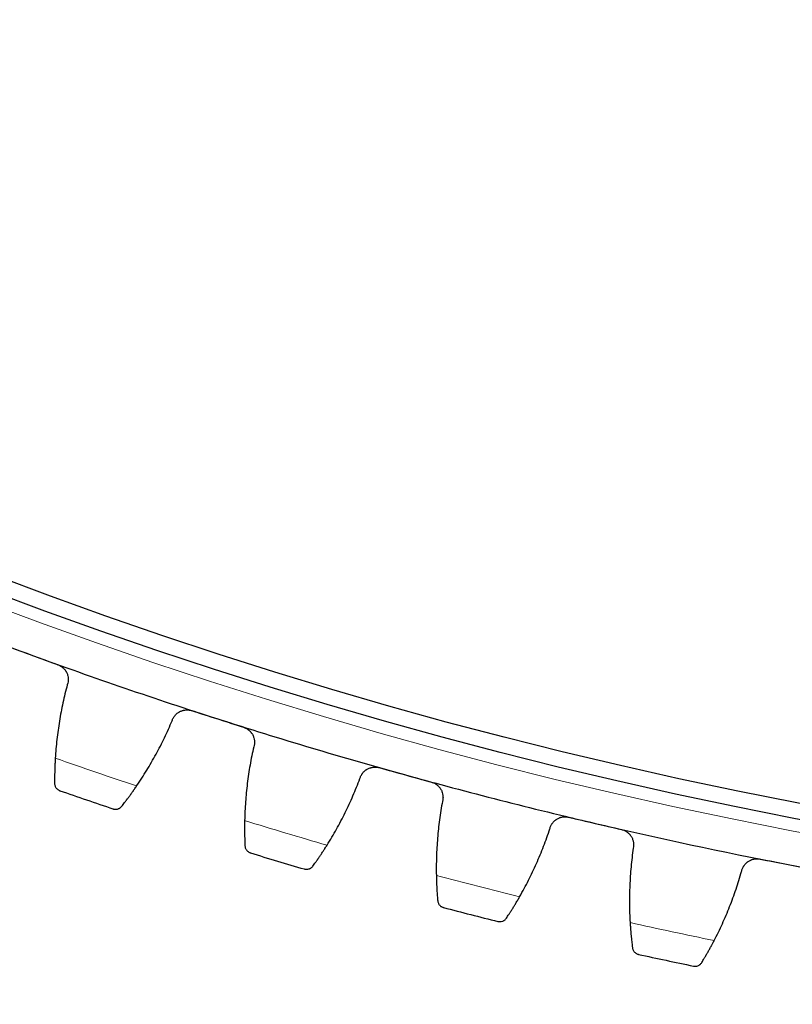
# Model space of a CAD drawing. Header units: inches. Extents: x 0 to 17820, y -10 to 12600.
# Tile 193 of 256: x 7902 to 8000, y 2821 to 2946. Entities that reach past the tile are written whole.
import ezdxf

# ---------------------------------------------------------------- set-up
doc = ezdxf.new("R2010")
doc.units = ezdxf.units.IN
doc.layers.add('1', color=7, linetype='Continuous', true_color=0xffffff)
doc.layers.add('254', color=7, linetype='Continuous', true_color=0xffffff)
doc.styles.add('latin_extended', font='simplex.shx')
doc.dimstyles.get("Standard").update_dxf_attribs({"dimtxt": 0.18, "dimasz": 0.18, "dimexe": 0.18, "dimexo": 0.0625, "dimgap": 0.09, "dimtad": 0, "dimtih": 1, "dimtoh": 1, "dimdec": 4, "dimzin": 0, "dimdsep": 46, "dimtxsty": 'Standard', "dimcen": 0.09, "dimadec": 0, "dimazin": 0, "dimtfac": 1, "dimtdec": 4, "dimtofl": 0, "dimtmove": 0, "dimatfit": 3, "dimfxl": 1, "dimtolj": 1, "dimtzin": 0, "dimarcsym": 0})

# ---------------------------------------------------------------- blocks, each defined once
blk = doc.blocks.new('_U9')
at = {"layer": '254', "color": 3, "linetype": 'Continuous', "lineweight": 13, "transparency": 16777216}
for p, q in [((7491.72, 2808.14), (7491.72, 1680.64)), ((8741.72, 2808.14), (8741.72, 1680.64)), ((7596.72, 1710.64), (8636.72, 1710.64))]:
    blk.add_line(p, q, dxfattribs=at)
at = {"layer": '254', "color": 3, "transparency": 16777216}
for points in [[(7596.72, 1728.14), (7596.72, 1693.14), (7491.72, 1710.64)], [(8636.72, 1693.14), (8636.72, 1728.14), (8741.72, 1710.64)]]:
    blk.add_solid(points, dxfattribs=at)
at = {"layer": 'Defpoints', "color": 0, "transparency": 16777216}
for p in [(7491.72, 2838.14), (8741.72, 2838.14), (8741.72, 1710.64)]:
    blk.add_point(p, dxfattribs=at)
at = {"layer": '254', "color": 2, "lineweight": 13, "transparency": 16777216, "insert": (7941.72, 1868.14), "char_height": 105, "attachment_point": 1, "style": 'latin_extended'}
blk.add_mtext('\\A1;1250', dxfattribs=at)
blk = doc.blocks.new('_U10')
at = {"layer": '254', "color": 3, "linetype": 'Continuous', "lineweight": 13, "transparency": 16777216}
for p, q in [((7677.48, 2873.14), (7677.48, 1920.64)), ((8554.97, 2873.14), (8554.97, 1920.64)), ((7782.48, 1950.64), (8449.97, 1950.64))]:
    blk.add_line(p, q, dxfattribs=at)
at = {"layer": '254', "color": 3, "transparency": 16777216}
for points in [[(7782.48, 1968.14), (7782.48, 1933.14), (7677.48, 1950.64)], [(8449.97, 1933.14), (8449.97, 1968.14), (8554.97, 1950.64)]]:
    blk.add_solid(points, dxfattribs=at)
at = {"layer": 'Defpoints', "color": 0, "transparency": 16777216}
for p in [(7677.48, 2903.14), (8554.97, 2903.14), (8554.97, 1950.64)]:
    blk.add_point(p, dxfattribs=at)
at = {"layer": '254', "color": 2, "lineweight": 13, "transparency": 16777216, "insert": (7981.23, 2108.14), "char_height": 105, "attachment_point": 1, "style": 'latin_extended'}
blk.add_mtext('\\A1;\\C2;880', dxfattribs=at)

msp = doc.modelspace()

# ---------------------------------------------------------------- linework, layer by layer
at = {"layer": '1', "color": 110, "linetype": 'Continuous', "lineweight": 13}
msp.add_circle((8116.72, 3448.139), 616.6, dxfattribs=at)
at = {"layer": '1', "color": 2, "linetype": 'Continuous', "lineweight": 25}
for radius in [615, 613]:
    msp.add_circle((8116.72, 3448.139), radius, dxfattribs=at)
for radius, start, end in [(621, 247.643312, 249.936306), (621, 249.936306, 252.229299), (621, 252.229299, 254.522293), (621, 254.522293, 256.815287), (636, 250.761877, 251.403728), (621, 256.815287, 259.10828), (636, 253.054871, 253.696721), (621, 259.10828, 261.401274), (636, 255.347865, 255.989715), (636, 257.640858, 258.282709)]:
    msp.add_arc((8116.72, 3448.139), radius, start, end, dxfattribs=at)
at = {"layer": '1', "color": 110, "linetype": 'Continuous', "lineweight": 13}
for start, end in [(250.588442, 251.577163), (252.881436, 253.870157), (255.174429, 256.16315), (257.467423, 258.456144)]:
    msp.add_arc((8116.72, 3448.139), 632.294, start, end, dxfattribs=at)
at = {"layer": '1', "color": 2, "linetype": 'Continuous', "lineweight": 25}
for points in [[(7900.449, 2866.006), (7901.525, 2865.613), (7902.601, 2865.22), (7903.677, 2864.827)], [(7903.677, 2864.827), (7904.753, 2864.434), (7905.829, 2864.041), (7906.905, 2863.648)], [(7908.104, 2861.099), (7907.898, 2860.337), (7907.525, 2858.806), (7907.084, 2856.488), (7906.761, 2854.15), (7906.625, 2852.577), (7906.576, 2851.787)], [(7923.913, 2857.819), (7925.004, 2857.469), (7926.095, 2857.12), (7927.186, 2856.77)], [(7916.898, 2848.25), (7917.344, 2848.904), (7918.201, 2850.229), (7919.38, 2852.274), (7920.454, 2854.375), (7921.099, 2855.813), (7921.403, 2856.541)], [(7927.186, 2856.77), (7928.277, 2856.42), (7929.368, 2856.071), (7930.459, 2855.721)], [(7931.758, 2853.223), (7931.583, 2852.453), (7931.272, 2850.908), (7930.924, 2848.575), (7930.695, 2846.225), (7930.621, 2844.648), (7930.604, 2843.857)], [(7947.686, 2850.577), (7948.79, 2850.272), (7949.894, 2849.966), (7950.998, 2849.66)], [(7941.059, 2840.736), (7941.479, 2841.406), (7942.282, 2842.765), (7943.379, 2844.856), (7944.367, 2846.998), (7944.954, 2848.46), (7945.229, 2849.2)], [(7950.998, 2849.66), (7952.102, 2849.354), (7953.206, 2849.049), (7954.31, 2848.743)], [(7955.708, 2846.299), (7955.564, 2845.523), (7955.315, 2843.966), (7955.061, 2841.621), (7954.926, 2839.264), (7954.915, 2837.686), (7954.93, 2836.895)], [(7971.729, 2844.293), (7972.845, 2844.031), (7973.96, 2843.77), (7975.076, 2843.509)], [(7965.502, 2834.194), (7965.895, 2834.881), (7966.643, 2836.271), (7967.654, 2838.404), (7968.556, 2840.584), (7969.084, 2842.068), (7969.33, 2842.819)], [(7975.076, 2843.509), (7976.191, 2843.248), (7977.306, 2842.986), (7978.422, 2842.725)], [(7979.917, 2840.339), (7979.803, 2839.557), (7979.617, 2837.992), (7979.457, 2835.639), (7979.416, 2833.279), (7979.469, 2831.701), (7979.516, 2830.911)], [(7996.005, 2838.975), (7997.13, 2838.759), (7998.255, 2838.542), (7999.38, 2838.326)], [(7990.187, 2828.635), (7990.552, 2829.337), (7991.243, 2830.756), (7992.169, 2832.928), (7992.983, 2835.142), (7993.451, 2836.647), (7993.667, 2837.406)], [(7999.38, 2838.326), (8000.505, 2838.109), (8001.63, 2837.893), (8002.755, 2837.676)]]:
    msp.add_open_spline(points, degree=3, dxfattribs=at)
for points, knots in [([(7906.905, 2863.648), (7906.968, 2863.625), (7907.09, 2863.573), (7907.264, 2863.478), (7907.373, 2863.404), (7907.452, 2863.344), (7907.478, 2863.323), (7907.529, 2863.281), (7907.554, 2863.259), (7907.674, 2863.147), (7907.761, 2863.049), (7907.857, 2862.917), (7907.876, 2862.89), (7907.903, 2862.848), (7907.912, 2862.834), (7907.929, 2862.806), (7907.971, 2862.736), (7908.039, 2862.606), (7908.087, 2862.486), (7908.13, 2862.364), (7908.148, 2862.302), (7908.194, 2862.112), (7908.212, 2861.985), (7908.22, 2861.793), (7908.22, 2861.729), (7908.215, 2861.632), (7908.212, 2861.6), (7908.206, 2861.536), (7908.202, 2861.504), (7908.178, 2861.345), (7908.147, 2861.221), (7908.104, 2861.099)], [0, 0, 0, 0, 0.0625, 0.125, 0.1875, 0.1875, 0.21875, 0.21875, 0.25, 0.25, 0.375, 0.375, 0.40625, 0.40625, 0.421875, 0.421875, 0.4375, 0.5, 0.5625, 0.5625, 0.625, 0.625, 0.75, 0.75, 0.8125, 0.8125, 0.84375, 0.84375, 0.875, 0.875, 1, 1, 1, 1]), ([(7921.403, 2856.541), (7921.444, 2856.664), (7921.495, 2856.781), (7921.589, 2856.947), (7921.623, 2857.002), (7921.678, 2857.081), (7921.697, 2857.107), (7921.736, 2857.158), (7921.756, 2857.183), (7921.861, 2857.306), (7921.953, 2857.396), (7922.103, 2857.516), (7922.156, 2857.554), (7922.238, 2857.607), (7922.266, 2857.625), (7922.322, 2857.658), (7922.35, 2857.673), (7922.495, 2857.748), (7922.615, 2857.797), (7922.772, 2857.843), (7922.804, 2857.851), (7922.868, 2857.867), (7922.9, 2857.874), (7922.998, 2857.892), (7923.063, 2857.901), (7923.259, 2857.918), (7923.39, 2857.917), (7923.555, 2857.898), (7923.589, 2857.894), (7923.654, 2857.883), (7923.687, 2857.877), (7923.785, 2857.856), (7923.849, 2857.839), (7923.913, 2857.819)], [0, 0, 0, 0, 0.125, 0.125, 0.1875, 0.1875, 0.21875, 0.21875, 0.25, 0.25, 0.375, 0.375, 0.4375, 0.4375, 0.46875, 0.46875, 0.5, 0.5, 0.625, 0.625, 0.65625, 0.65625, 0.6875, 0.6875, 0.75, 0.75, 0.875, 0.875, 0.90625, 0.90625, 0.9375, 0.9375, 1, 1, 1, 1]), ([(7930.459, 2855.721), (7930.522, 2855.701), (7930.646, 2855.654), (7930.823, 2855.566), (7930.935, 2855.496), (7931.017, 2855.44), (7931.044, 2855.42), (7931.096, 2855.379), (7931.122, 2855.359), (7931.247, 2855.252), (7931.338, 2855.157), (7931.439, 2855.029), (7931.459, 2855.002), (7931.487, 2854.962), (7931.497, 2854.949), (7931.515, 2854.921), (7931.56, 2854.853), (7931.633, 2854.726), (7931.686, 2854.608), (7931.733, 2854.487), (7931.754, 2854.426), (7931.807, 2854.238), (7931.83, 2854.112), (7931.846, 2853.92), (7931.849, 2853.856), (7931.848, 2853.76), (7931.846, 2853.728), (7931.842, 2853.663), (7931.84, 2853.631), (7931.822, 2853.471), (7931.796, 2853.346), (7931.758, 2853.223)], [0, 0, 0, 0, 0.0625, 0.125, 0.1875, 0.1875, 0.21875, 0.21875, 0.25, 0.25, 0.375, 0.375, 0.40625, 0.40625, 0.421875, 0.421875, 0.4375, 0.5, 0.5625, 0.5625, 0.625, 0.625, 0.75, 0.75, 0.8125, 0.8125, 0.84375, 0.84375, 0.875, 0.875, 1, 1, 1, 1]), ([(7906.576, 2851.787), (7906.566, 2851.622), (7906.557, 2851.461), (7906.541, 2851.144), (7906.527, 2850.833), (7906.516, 2850.535), (7906.51, 2850.316), (7906.508, 2850.244), (7906.505, 2850.137), (7906.504, 2850.101), (7906.502, 2850.032), (7906.501, 2849.997), (7906.498, 2849.826), (7906.493, 2849.563), (7906.491, 2849.322), (7906.49, 2849.092), (7906.489, 2848.983), (7906.49, 2848.854), (7906.49, 2848.829), (7906.49, 2848.779), (7906.49, 2848.706), (7906.491, 2848.636), (7906.491, 2848.592)], [0, 0, 0, 0, 0.125, 0.125, 0.25, 0.375, 0.375, 0.4375, 0.4375, 0.46875, 0.46875, 0.5, 0.5, 0.625, 0.75, 0.75, 0.875, 0.875, 0.90625, 0.90625, 0.9375, 1, 1, 1, 1]), ([(7945.229, 2849.2), (7945.265, 2849.324), (7945.312, 2849.443), (7945.398, 2849.614), (7945.43, 2849.669), (7945.482, 2849.75), (7945.5, 2849.777), (7945.537, 2849.83), (7945.556, 2849.856), (7945.656, 2849.983), (7945.744, 2850.076), (7945.89, 2850.202), (7945.941, 2850.243), (7946.02, 2850.299), (7946.048, 2850.317), (7946.103, 2850.353), (7946.13, 2850.369), (7946.271, 2850.45), (7946.39, 2850.503), (7946.545, 2850.556), (7946.576, 2850.565), (7946.639, 2850.583), (7946.672, 2850.592), (7946.768, 2850.614), (7946.833, 2850.625), (7947.028, 2850.65), (7947.159, 2850.654), (7947.325, 2850.643), (7947.359, 2850.639), (7947.425, 2850.631), (7947.458, 2850.627), (7947.556, 2850.61), (7947.621, 2850.595), (7947.686, 2850.577)], [0, 0, 0, 0, 0.125, 0.125, 0.1875, 0.1875, 0.21875, 0.21875, 0.25, 0.25, 0.375, 0.375, 0.4375, 0.4375, 0.46875, 0.46875, 0.5, 0.5, 0.625, 0.625, 0.65625, 0.65625, 0.6875, 0.6875, 0.75, 0.75, 0.875, 0.875, 0.90625, 0.90625, 0.9375, 0.9375, 1, 1, 1, 1]), ([(7906.491, 2848.592), (7906.491, 2848.531), (7906.497, 2848.473), (7906.518, 2848.362), (7906.532, 2848.309), (7906.569, 2848.208), (7906.591, 2848.161), (7906.64, 2848.071), (7906.668, 2848.028), (7906.73, 2847.949), (7906.763, 2847.912), (7906.833, 2847.844), (7906.87, 2847.814), (7906.948, 2847.758), (7906.989, 2847.733), (7907.052, 2847.7), (7907.084, 2847.685), (7907.122, 2847.67), (7907.142, 2847.662), (7907.15, 2847.659), (7907.156, 2847.657), (7907.159, 2847.656), (7907.161, 2847.655)], [0, 0, 0, 0, 0.125, 0.125, 0.25, 0.25, 0.375, 0.375, 0.5, 0.5, 0.625, 0.625, 0.75, 0.75, 0.875, 0.875, 0.9375, 0.96875, 0.984375, 0.9921875, 0.9921875, 1, 1, 1, 1]), ([(7954.31, 2848.743), (7954.375, 2848.725), (7954.5, 2848.683), (7954.681, 2848.603), (7954.795, 2848.538), (7954.879, 2848.484), (7954.907, 2848.466), (7954.961, 2848.427), (7954.988, 2848.407), (7955.117, 2848.306), (7955.211, 2848.215), (7955.318, 2848.091), (7955.338, 2848.065), (7955.369, 2848.026), (7955.378, 2848.013), (7955.398, 2847.986), (7955.446, 2847.92), (7955.523, 2847.796), (7955.581, 2847.68), (7955.633, 2847.562), (7955.656, 2847.501), (7955.717, 2847.315), (7955.745, 2847.19), (7955.769, 2846.999), (7955.774, 2846.935), (7955.776, 2846.839), (7955.777, 2846.807), (7955.775, 2846.742), (7955.774, 2846.71), (7955.763, 2846.55), (7955.742, 2846.423), (7955.708, 2846.299)], [0, 0, 0, 0, 0.0625, 0.125, 0.1875, 0.1875, 0.21875, 0.21875, 0.25, 0.25, 0.375, 0.375, 0.40625, 0.40625, 0.421875, 0.421875, 0.4375, 0.5, 0.5625, 0.5625, 0.625, 0.625, 0.75, 0.75, 0.8125, 0.8125, 0.84375, 0.84375, 0.875, 0.875, 1, 1, 1, 1]), ([(7915.005, 2845.674), (7915.06, 2845.743), (7915.119, 2845.819), (7915.244, 2845.979), (7915.377, 2846.151), (7915.523, 2846.342), (7915.619, 2846.469), (7915.638, 2846.494), (7915.677, 2846.546), (7915.697, 2846.573), (7915.757, 2846.652), (7915.797, 2846.706), (7915.919, 2846.871), (7916.003, 2846.985), (7916.173, 2847.219), (7916.26, 2847.34), (7916.394, 2847.526), (7916.438, 2847.589), (7916.506, 2847.685), (7916.529, 2847.718), (7916.574, 2847.783), (7916.597, 2847.815), (7916.712, 2847.98), (7916.805, 2848.114), (7916.898, 2848.25)], [0, 0, 0, 0, 0.125, 0.125, 0.25, 0.375, 0.375, 0.40625, 0.40625, 0.4375, 0.4375, 0.5, 0.5, 0.625, 0.625, 0.75, 0.75, 0.8125, 0.8125, 0.84375, 0.84375, 0.875, 0.875, 1, 1, 1, 1]), ([(7913.901, 2845.345), (7913.903, 2845.345), (7913.904, 2845.344), (7913.907, 2845.343), (7913.908, 2845.343), (7913.912, 2845.342), (7913.921, 2845.339), (7913.941, 2845.333), (7913.981, 2845.322), (7914.015, 2845.314), (7914.085, 2845.301), (7914.132, 2845.296), (7914.275, 2845.29), (7914.372, 2845.3), (7914.516, 2845.337), (7914.564, 2845.353), (7914.635, 2845.383), (7914.659, 2845.394), (7914.706, 2845.418), (7914.729, 2845.432), (7914.798, 2845.475), (7914.842, 2845.508), (7914.927, 2845.584), (7914.968, 2845.626), (7915.005, 2845.674)], [0, 0, 0, 0, 0.0039062, 0.0039062, 0.0078125, 0.0078125, 0.015625, 0.03125, 0.0625, 0.125, 0.125, 0.25, 0.25, 0.5, 0.5, 0.625, 0.625, 0.6875, 0.6875, 0.75, 0.75, 0.875, 0.875, 1, 1, 1, 1]), ([(7930.604, 2843.857), (7930.601, 2843.692), (7930.598, 2843.53), (7930.595, 2843.212), (7930.593, 2842.901), (7930.595, 2842.603), (7930.597, 2842.384), (7930.597, 2842.312), (7930.599, 2842.205), (7930.599, 2842.17), (7930.601, 2842.1), (7930.601, 2842.065), (7930.604, 2841.894), (7930.61, 2841.631), (7930.618, 2841.39), (7930.626, 2841.161), (7930.63, 2841.052), (7930.635, 2840.923), (7930.636, 2840.898), (7930.638, 2840.848), (7930.642, 2840.774), (7930.645, 2840.705), (7930.647, 2840.661)], [0, 0, 0, 0, 0.125, 0.125, 0.25, 0.375, 0.375, 0.4375, 0.4375, 0.46875, 0.46875, 0.5, 0.5, 0.625, 0.75, 0.75, 0.875, 0.875, 0.90625, 0.90625, 0.9375, 1, 1, 1, 1]), ([(7969.33, 2842.819), (7969.361, 2842.944), (7969.403, 2843.065), (7969.482, 2843.238), (7969.512, 2843.295), (7969.56, 2843.378), (7969.577, 2843.406), (7969.612, 2843.46), (7969.631, 2843.487), (7969.725, 2843.618), (7969.809, 2843.714), (7969.95, 2843.846), (7969.999, 2843.888), (7970.076, 2843.948), (7970.103, 2843.968), (7970.156, 2844.005), (7970.184, 2844.023), (7970.321, 2844.109), (7970.437, 2844.167), (7970.59, 2844.225), (7970.621, 2844.236), (7970.684, 2844.257), (7970.715, 2844.266), (7970.811, 2844.292), (7970.875, 2844.307), (7971.069, 2844.339), (7971.2, 2844.349), (7971.367, 2844.344), (7971.4, 2844.342), (7971.467, 2844.336), (7971.5, 2844.333), (7971.599, 2844.32), (7971.664, 2844.308), (7971.729, 2844.293)], [0, 0, 0, 0, 0.125, 0.125, 0.1875, 0.1875, 0.21875, 0.21875, 0.25, 0.25, 0.375, 0.375, 0.4375, 0.4375, 0.46875, 0.46875, 0.5, 0.5, 0.625, 0.625, 0.65625, 0.65625, 0.6875, 0.6875, 0.75, 0.75, 0.875, 0.875, 0.90625, 0.90625, 0.9375, 0.9375, 1, 1, 1, 1]), ([(7978.422, 2842.725), (7978.487, 2842.71), (7978.614, 2842.673), (7978.798, 2842.6), (7978.915, 2842.539), (7979.001, 2842.489), (7979.029, 2842.472), (7979.085, 2842.436), (7979.112, 2842.417), (7979.245, 2842.32), (7979.343, 2842.233), (7979.455, 2842.113), (7979.476, 2842.089), (7979.508, 2842.051), (7979.518, 2842.038), (7979.539, 2842.012), (7979.589, 2841.948), (7979.672, 2841.827), (7979.734, 2841.714), (7979.791, 2841.597), (7979.817, 2841.538), (7979.885, 2841.355), (7979.918, 2841.23), (7979.949, 2841.041), (7979.957, 2840.977), (7979.963, 2840.881), (7979.965, 2840.849), (7979.966, 2840.784), (7979.966, 2840.752), (7979.961, 2840.592), (7979.945, 2840.464), (7979.917, 2840.339)], [0, 0, 0, 0, 0.0625, 0.125, 0.1875, 0.1875, 0.21875, 0.21875, 0.25, 0.25, 0.375, 0.375, 0.40625, 0.40625, 0.421875, 0.421875, 0.4375, 0.5, 0.5625, 0.5625, 0.625, 0.625, 0.75, 0.75, 0.8125, 0.8125, 0.84375, 0.84375, 0.875, 0.875, 1, 1, 1, 1]), ([(7930.647, 2840.661), (7930.65, 2840.6), (7930.658, 2840.542), (7930.683, 2840.432), (7930.7, 2840.38), (7930.74, 2840.281), (7930.764, 2840.234), (7930.817, 2840.146), (7930.847, 2840.105), (7930.911, 2840.028), (7930.946, 2839.992), (7931.019, 2839.928), (7931.057, 2839.898), (7931.137, 2839.846), (7931.179, 2839.823), (7931.243, 2839.792), (7931.276, 2839.779), (7931.315, 2839.764), (7931.335, 2839.758), (7931.343, 2839.755), (7931.349, 2839.753), (7931.351, 2839.752), (7931.354, 2839.752)], [0, 0, 0, 0, 0.125, 0.125, 0.25, 0.25, 0.375, 0.375, 0.5, 0.5, 0.625, 0.625, 0.75, 0.75, 0.875, 0.875, 0.9375, 0.96875, 0.984375, 0.9921875, 0.9921875, 1, 1, 1, 1]), ([(7939.271, 2838.086), (7939.323, 2838.157), (7939.379, 2838.235), (7939.498, 2838.401), (7939.623, 2838.577), (7939.762, 2838.774), (7939.852, 2838.905), (7939.871, 2838.931), (7939.908, 2838.984), (7939.926, 2839.011), (7939.983, 2839.093), (7940.021, 2839.149), (7940.137, 2839.319), (7940.215, 2839.436), (7940.377, 2839.677), (7940.459, 2839.801), (7940.584, 2839.992), (7940.626, 2840.057), (7940.69, 2840.156), (7940.712, 2840.189), (7940.755, 2840.256), (7940.776, 2840.289), (7940.885, 2840.458), (7940.972, 2840.596), (7941.059, 2840.736)], [0, 0, 0, 0, 0.125, 0.125, 0.25, 0.375, 0.375, 0.40625, 0.40625, 0.4375, 0.4375, 0.5, 0.5, 0.625, 0.625, 0.75, 0.75, 0.8125, 0.8125, 0.84375, 0.84375, 0.875, 0.875, 1, 1, 1, 1]), ([(7993.667, 2837.406), (7993.692, 2837.533), (7993.729, 2837.655), (7993.802, 2837.832), (7993.829, 2837.89), (7993.874, 2837.975), (7993.89, 2838.003), (7993.923, 2838.058), (7993.94, 2838.086), (7994.029, 2838.221), (7994.11, 2838.32), (7994.245, 2838.458), (7994.292, 2838.502), (7994.367, 2838.565), (7994.393, 2838.585), (7994.445, 2838.625), (7994.471, 2838.644), (7994.605, 2838.735), (7994.719, 2838.798), (7994.869, 2838.862), (7994.9, 2838.875), (7994.962, 2838.898), (7994.993, 2838.908), (7995.088, 2838.938), (7995.151, 2838.955), (7995.344, 2838.995), (7995.474, 2839.01), (7995.641, 2839.012), (7995.674, 2839.011), (7995.741, 2839.008), (7995.774, 2839.006), (7995.873, 2838.997), (7995.939, 2838.988), (7996.005, 2838.975)], [0, 0, 0, 0, 0.125, 0.125, 0.1875, 0.1875, 0.21875, 0.21875, 0.25, 0.25, 0.375, 0.375, 0.4375, 0.4375, 0.46875, 0.46875, 0.5, 0.5, 0.625, 0.625, 0.65625, 0.65625, 0.6875, 0.6875, 0.75, 0.75, 0.875, 0.875, 0.90625, 0.90625, 0.9375, 0.9375, 1, 1, 1, 1]), ([(7938.181, 2837.713), (7938.183, 2837.713), (7938.184, 2837.712), (7938.187, 2837.712), (7938.188, 2837.711), (7938.193, 2837.71), (7938.201, 2837.708), (7938.221, 2837.702), (7938.262, 2837.693), (7938.297, 2837.687), (7938.367, 2837.676), (7938.414, 2837.673), (7938.557, 2837.673), (7938.653, 2837.687), (7938.796, 2837.729), (7938.843, 2837.747), (7938.913, 2837.78), (7938.936, 2837.792), (7938.982, 2837.818), (7939.005, 2837.833), (7939.072, 2837.879), (7939.115, 2837.913), (7939.197, 2837.992), (7939.235, 2838.036), (7939.271, 2838.086)], [0, 0, 0, 0, 0.0039062, 0.0039062, 0.0078125, 0.0078125, 0.015625, 0.03125, 0.0625, 0.125, 0.125, 0.25, 0.25, 0.5, 0.5, 0.625, 0.625, 0.6875, 0.6875, 0.75, 0.75, 0.875, 0.875, 1, 1, 1, 1]), ([(7954.93, 2836.895), (7954.934, 2836.729), (7954.938, 2836.567), (7954.947, 2836.25), (7954.958, 2835.939), (7954.971, 2835.641), (7954.982, 2835.422), (7954.985, 2835.35), (7954.991, 2835.244), (7954.993, 2835.208), (7954.997, 2835.138), (7954.999, 2835.104), (7955.009, 2834.933), (7955.025, 2834.67), (7955.043, 2834.43), (7955.06, 2834.201), (7955.068, 2834.092), (7955.079, 2833.964), (7955.081, 2833.939), (7955.085, 2833.889), (7955.091, 2833.816), (7955.097, 2833.747), (7955.101, 2833.702)], [0, 0, 0, 0, 0.125, 0.125, 0.25, 0.375, 0.375, 0.4375, 0.4375, 0.46875, 0.46875, 0.5, 0.5, 0.625, 0.75, 0.75, 0.875, 0.875, 0.90625, 0.90625, 0.9375, 1, 1, 1, 1]), ([(7955.101, 2833.702), (7955.106, 2833.642), (7955.117, 2833.584), (7955.146, 2833.475), (7955.165, 2833.424), (7955.209, 2833.326), (7955.235, 2833.281), (7955.292, 2833.195), (7955.323, 2833.155), (7955.39, 2833.08), (7955.426, 2833.046), (7955.502, 2832.985), (7955.541, 2832.957), (7955.623, 2832.908), (7955.666, 2832.886), (7955.731, 2832.859), (7955.765, 2832.846), (7955.804, 2832.834), (7955.824, 2832.828), (7955.833, 2832.825), (7955.838, 2832.824), (7955.841, 2832.823), (7955.844, 2832.822)], [0, 0, 0, 0, 0.125, 0.125, 0.25, 0.25, 0.375, 0.375, 0.5, 0.5, 0.625, 0.625, 0.75, 0.75, 0.875, 0.875, 0.9375, 0.96875, 0.984375, 0.9921875, 0.9921875, 1, 1, 1, 1]), ([(7963.821, 2831.474), (7963.871, 2831.548), (7963.923, 2831.628), (7964.035, 2831.798), (7964.154, 2831.979), (7964.284, 2832.182), (7964.369, 2832.316), (7964.386, 2832.343), (7964.421, 2832.398), (7964.439, 2832.426), (7964.492, 2832.51), (7964.528, 2832.567), (7964.637, 2832.741), (7964.711, 2832.861), (7964.862, 2833.108), (7964.939, 2833.236), (7965.057, 2833.432), (7965.097, 2833.499), (7965.157, 2833.6), (7965.177, 2833.634), (7965.217, 2833.702), (7965.237, 2833.736), (7965.338, 2833.909), (7965.42, 2834.05), (7965.502, 2834.194)], [0, 0, 0, 0, 0.125, 0.125, 0.25, 0.375, 0.375, 0.40625, 0.40625, 0.4375, 0.4375, 0.5, 0.5, 0.625, 0.625, 0.75, 0.75, 0.8125, 0.8125, 0.84375, 0.84375, 0.875, 0.875, 1, 1, 1, 1]), ([(7962.747, 2831.059), (7962.748, 2831.058), (7962.75, 2831.058), (7962.753, 2831.057), (7962.754, 2831.057), (7962.759, 2831.056), (7962.767, 2831.054), (7962.787, 2831.049), (7962.828, 2831.042), (7962.863, 2831.037), (7962.934, 2831.029), (7962.982, 2831.028), (7963.124, 2831.034), (7963.22, 2831.051), (7963.36, 2831.099), (7963.407, 2831.119), (7963.475, 2831.155), (7963.498, 2831.168), (7963.543, 2831.196), (7963.565, 2831.211), (7963.63, 2831.26), (7963.672, 2831.296), (7963.751, 2831.378), (7963.788, 2831.424), (7963.821, 2831.474)], [0, 0, 0, 0, 0.0039063, 0.0039063, 0.0078125, 0.0078125, 0.015625, 0.03125, 0.0625, 0.125, 0.125, 0.25, 0.25, 0.5, 0.5, 0.625, 0.625, 0.6875, 0.6875, 0.75, 0.75, 0.875, 0.875, 1, 1, 1, 1]), ([(7979.516, 2830.911), (7979.525, 2830.746), (7979.536, 2830.584), (7979.558, 2830.267), (7979.581, 2829.957), (7979.606, 2829.66), (7979.626, 2829.442), (7979.632, 2829.37), (7979.642, 2829.264), (7979.646, 2829.228), (7979.652, 2829.159), (7979.656, 2829.124), (7979.673, 2828.954), (7979.7, 2828.692), (7979.726, 2828.453), (7979.752, 2828.225), (7979.765, 2828.116), (7979.781, 2827.988), (7979.784, 2827.963), (7979.79, 2827.914), (7979.799, 2827.841), (7979.808, 2827.772), (7979.814, 2827.728)], [0, 0, 0, 0, 0.125, 0.125, 0.25, 0.375, 0.375, 0.4375, 0.4375, 0.46875, 0.46875, 0.5, 0.5, 0.625, 0.75, 0.75, 0.875, 0.875, 0.90625, 0.90625, 0.9375, 1, 1, 1, 1]), ([(7988.616, 2825.851), (7988.662, 2825.927), (7988.712, 2826.008), (7988.817, 2826.183), (7988.928, 2826.369), (7989.05, 2826.577), (7989.13, 2826.714), (7989.146, 2826.741), (7989.179, 2826.797), (7989.195, 2826.826), (7989.245, 2826.912), (7989.278, 2826.971), (7989.38, 2827.149), (7989.45, 2827.272), (7989.591, 2827.525), (7989.663, 2827.655), (7989.773, 2827.856), (7989.81, 2827.924), (7989.865, 2828.028), (7989.884, 2828.062), (7989.922, 2828.132), (7989.94, 2828.168), (7990.035, 2828.345), (7990.111, 2828.489), (7990.187, 2828.635)], [0, 0, 0, 0, 0.125, 0.125, 0.25, 0.375, 0.375, 0.40625, 0.40625, 0.4375, 0.4375, 0.5, 0.5, 0.625, 0.625, 0.75, 0.75, 0.8125, 0.8125, 0.84375, 0.84375, 0.875, 0.875, 1, 1, 1, 1]), ([(7979.814, 2827.728), (7979.821, 2827.668), (7979.834, 2827.611), (7979.868, 2827.503), (7979.889, 2827.452), (7979.937, 2827.357), (7979.964, 2827.312), (7980.025, 2827.228), (7980.057, 2827.19), (7980.128, 2827.118), (7980.165, 2827.086), (7980.243, 2827.027), (7980.284, 2827.001), (7980.367, 2826.955), (7980.411, 2826.935), (7980.477, 2826.91), (7980.511, 2826.899), (7980.551, 2826.888), (7980.571, 2826.883), (7980.58, 2826.881), (7980.586, 2826.88), (7980.589, 2826.879), (7980.591, 2826.878)], [0, 0, 0, 0, 0.125, 0.125, 0.25, 0.25, 0.375, 0.375, 0.5, 0.5, 0.625, 0.625, 0.75, 0.75, 0.875, 0.875, 0.9375, 0.96875, 0.984375, 0.9921875, 0.9921875, 1, 1, 1, 1]), ([(7987.559, 2825.392), (7987.561, 2825.392), (7987.562, 2825.392), (7987.565, 2825.391), (7987.567, 2825.391), (7987.571, 2825.39), (7987.58, 2825.388), (7987.6, 2825.385), (7987.641, 2825.378), (7987.677, 2825.375), (7987.748, 2825.371), (7987.795, 2825.371), (7987.937, 2825.382), (7988.032, 2825.404), (7988.171, 2825.457), (7988.216, 2825.479), (7988.283, 2825.518), (7988.306, 2825.531), (7988.349, 2825.561), (7988.371, 2825.577), (7988.434, 2825.628), (7988.474, 2825.667), (7988.549, 2825.752), (7988.584, 2825.799), (7988.616, 2825.851)], [0, 0, 0, 0, 0.0039063, 0.0039063, 0.0078125, 0.0078125, 0.015625, 0.03125, 0.0625, 0.125, 0.125, 0.25, 0.25, 0.5, 0.5, 0.625, 0.625, 0.6875, 0.6875, 0.75, 0.75, 0.875, 0.875, 1, 1, 1, 1])]:
    msp.add_open_spline(points, degree=3, knots=knots, dxfattribs=at)

# ---------------------------------------------------------------- dimensions: what is measured, and where the dimension line sits
at = {"layer": '254', "color": 2, "linetype": 'Continuous', "lineweight": 13}
dim = msp.add_linear_dim(base=(8554.97, 1950.639), p1=(7677.482, 2903.139), p2=(8554.97, 2903.139), text='\\C2;880', dimstyle='Standard', override={"dimscale": 30, "dimtxt": 3.5, "dimasz": 3.5, "dimexe": 1, "dimexo": 1, "dimgap": 1.75, "dimtad": 1, "dimtih": 1, "dimtoh": 0, "dimdec": 2, "dimlfac": 0.033333, "dimzin": 8, "dimdsep": 46, "dimlunit": 2, "dimpost": '', "dimtxsty": 'latin_extended', "dimsah": 1, "dimse1": 0, "dimse2": 0, "dimsd1": 0, "dimsd2": 0, "dimclrd": 3, "dimclre": 3, "dimclrt": 2, "dimtol": 0, "dimtm": -0.1, "dimtfac": 0.714286, "dimtdec": 3, "dimtofl": 1, "dimtmove": 0, "dimtzin": 8, "dimlwd": 13, "dimlwe": 13}, dxfattribs=at)
dim.commit()
dim.dimension.update_dxf_attribs({"geometry": '_U10', "text_midpoint": (8116.226, 1950.639), "dimtype": 160})
dim = msp.add_linear_dim(base=(8741.72, 1710.639), p1=(7491.72, 2838.139), p2=(8741.72, 2838.139), dimstyle='Standard', override={"dimscale": 30, "dimtxt": 3.5, "dimasz": 3.5, "dimexe": 1, "dimexo": 1, "dimgap": 1.75, "dimtad": 1, "dimtih": 1, "dimtoh": 0, "dimdec": 2, "dimlfac": 1, "dimzin": 8, "dimdsep": 46, "dimlunit": 2, "dimtxsty": 'latin_extended', "dimsah": 1, "dimse1": 0, "dimse2": 0, "dimsd1": 0, "dimsd2": 0, "dimclrd": 3, "dimclre": 3, "dimclrt": 2, "dimtol": 0, "dimtm": -0.1, "dimtfac": 0.714286, "dimtdec": 3, "dimtofl": 1, "dimtmove": 0, "dimtzin": 8, "dimlwd": 13, "dimlwe": 13}, dxfattribs=at)
dim.commit()
dim.dimension.update_dxf_attribs({"geometry": '_U9', "text_midpoint": (8116.72, 1710.639), "dimtype": 160})

doc.saveas('drawing.dxf')
